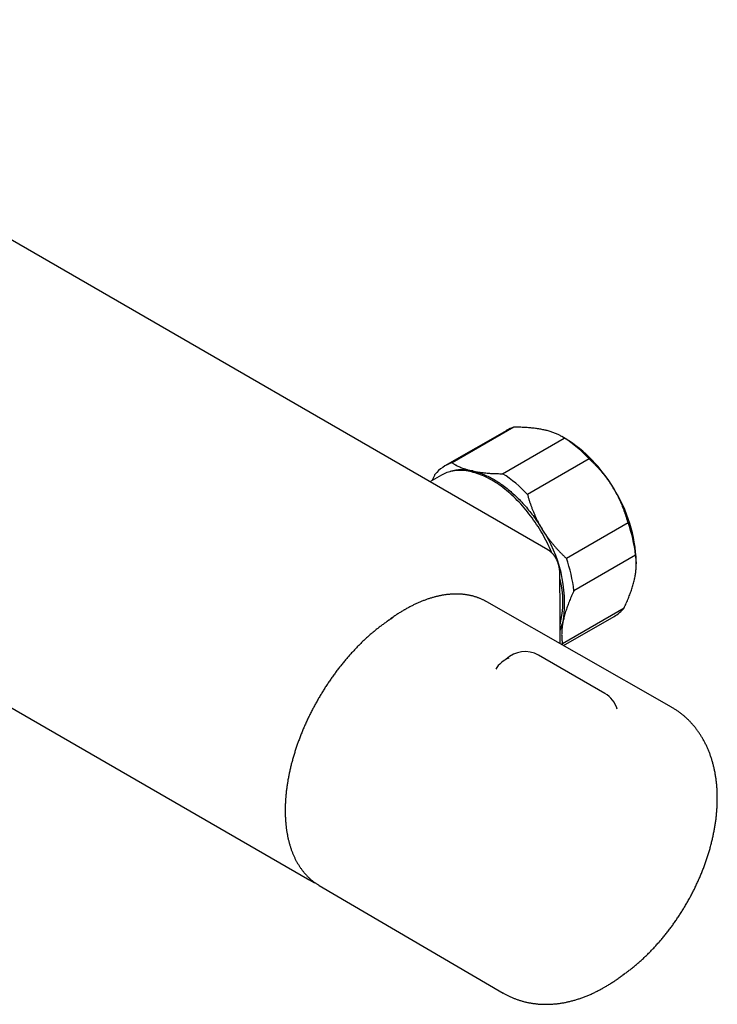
# Model space of a CAD drawing. Header units: millimetres. Extents: x 8 to 786, y 12 to 397.
# Tile 5 of 6: x 682 to 786, y 67 to 213. Entities that reach past the tile are written whole.
import ezdxf

# ---------------------------------------------------------------- set-up
doc = ezdxf.new("R2010")
doc.units = ezdxf.units.MM

msp = doc.modelspace()

# ---------------------------------------------------------------- linework, layer by layer
at = {"color": 7, "linetype": 'Continuous', "lineweight": 30}
for p, q in [((760.94, 134.22), (624.19, 213.17)), ((755.89, 152.49), (746.7, 147.19)), ((754.81, 152.02), (745.62, 146.72)), ((763.52, 150.82), (763.01, 151.11)), ((754.21, 145.56), (763.4, 150.87)), ((767.1, 147.78), (757.91, 142.47)), ((745.09, 145.35), (743.38, 144.36)), ((763.7, 132.97), (772.89, 138.28)), ((774.02, 133.45), (764.83, 128.14)), ((774.13, 132.15), (774.13, 132.45)), ((751.83, 126.5), (751.75, 126.55)), ((779.37, 110.8), (751.83, 126.5)), ((763.11, 120.27), (772.3, 125.57)), ((763.29, 119.97), (770.81, 124.31)), ((769.44, 112.83), (759.54, 118.55)), ((679.51, 111.58), (725.5, 85.04)), ((725.58, 84.99), (725.42, 85.08)), ((726.81, 84.29), (726.89, 84.25)), ((726.89, 84.25), (754.27, 68.24))]:
    msp.add_line(p, q, dxfattribs=at)
at = {"color": 7, "linetype": 'Continuous', "lineweight": 30, "flags": 128}
for points in [[(761.53, 133.78), (761.48, 133.89), (761.33, 134.25), (761.17, 134.6), (761, 134.96), (760.83, 135.31), (760.65, 135.66), (760.47, 136), (760.28, 136.35), (760.09, 136.69), (759.89, 137.03), (759.69, 137.36), (759.48, 137.69), (759.26, 138.02), (759.05, 138.35), (758.82, 138.67), (758.6, 138.98), (758.37, 139.3), (758.13, 139.6), (757.89, 139.9), (757.65, 140.2), (757.4, 140.49), (757.16, 140.78), (756.9, 141.06), (756.65, 141.33), (756.39, 141.6), (756.13, 141.86), (755.87, 142.11), (755.6, 142.36), (755.33, 142.6), (755.07, 142.84), (754.79, 143.07), (754.52, 143.28), (754.25, 143.5), (753.97, 143.7), (753.7, 143.9), (753.42, 144.09), (753.14, 144.27), (752.87, 144.44), (752.59, 144.61), (752.31, 144.76), (752.03, 144.91), (751.76, 145.05), (751.48, 145.18), (751.2, 145.3), (750.93, 145.41), (750.66, 145.52), (750.38, 145.61), (750.11, 145.7), (749.84, 145.77), (749.58, 145.84), (749.31, 145.9), (749.05, 145.95), (748.79, 145.99), (748.53, 146.02), (748.28, 146.04), (748.02, 146.05), (747.77, 146.05), (747.53, 146.04), (747.29, 146.03), (747.05, 146), (746.81, 145.96), (746.58, 145.92), (746.35, 145.87), (746.13, 145.8), (745.91, 145.73), (745.7, 145.65), (745.49, 145.56), (745.29, 145.46), (745.09, 145.35)], [(749.75, 145.97), (749.93, 145.93), (750.11, 145.88), (750.3, 145.83), (750.48, 145.77), (750.67, 145.72), (750.86, 145.65), (751.05, 145.58), (751.24, 145.51), (751.43, 145.44), (751.62, 145.36), (751.81, 145.27), (752, 145.18), (752.19, 145.09), (752.38, 144.99), (752.57, 144.89), (752.76, 144.78), (752.95, 144.68), (753.14, 144.56), (753.34, 144.44), (753.53, 144.32), (753.72, 144.2), (753.91, 144.07), (754.1, 143.94), (754.29, 143.8), (754.48, 143.66), (754.67, 143.52), (754.86, 143.37), (755.04, 143.22), (755.23, 143.06), (755.42, 142.91), (755.6, 142.74), (755.79, 142.58), (755.97, 142.41), (756.16, 142.24), (756.34, 142.07), (756.52, 141.89), (756.7, 141.71), (756.88, 141.52), (757.05, 141.34), (757.23, 141.15), (757.4, 140.95), (757.58, 140.76), (757.75, 140.56), (757.92, 140.36), (758.08, 140.16), (758.25, 139.95), (758.42, 139.74), (758.58, 139.53), (758.74, 139.32), (758.9, 139.11), (759.06, 138.89), (759.21, 138.67), (759.36, 138.45), (759.51, 138.23), (759.66, 138), (759.81, 137.77), (759.95, 137.54), (760.1, 137.31)], [(763.11, 120.27), (763, 120.14), (763, 120.13)]]:
    msp.add_lwpolyline(points, dxfattribs=at)
at = {"color": 7, "linetype": 'Continuous', "lineweight": 30}
for centre, radius, start, end in [((757.51, 147.34), 5.41, 107.4838, 119.9631), ((752.43, 134), 20.13, 43.2276, 56.974), ((752.3, 132.72), 21.3, 30.2169, 58.201), ((748.34, 142), 5.45, 107.5749, 140.6255), ((748.24, 139.7), 6.45, 76.5051, 106.6303), ((743.24, 128.69), 20.13, 43.2276, 56.974), ((752.24, 131.66), 21.9, 2.0679, 32.5387), ((752.37, 130.93), 21.8, 6.6519, 19.7119), ((743.82, 126.37), 19.61, 352.4498, 33.914), ((743.18, 125.62), 21.8, 6.6519, 19.7119), ((748.99, 126.49), 14.2, 345.8848, 14.2663), ((768.03, 129.1), 5.54, 300.1673, 320.4739), ((754.87, 125.59), 8.58, 336.9275, 347.9289), ((757.54, 115.08), 4, 60.0027, 134.3917), ((756.61, 114.4), 4, 111.8348, 148.991), ((767.44, 109.37), 4, 16.1436, 60.0027)]:
    msp.add_arc(centre, radius, start, end, dxfattribs=at)
for points, knots in [([(760.35, 152.09), (760.31, 152.1), (760.16, 152.13), (759.91, 152.18), (759.59, 152.24), (759.26, 152.28), (758.92, 152.33), (758.57, 152.37), (758.22, 152.4), (757.86, 152.43), (757.49, 152.45), (757.1, 152.47), (756.7, 152.48), (756.3, 152.49), (756.02, 152.49), (755.89, 152.49)], [0, 0, 0, 0, 0.034083, 0.113223, 0.192397, 0.271573, 0.350714, 0.429829, 0.508972, 0.588119, 0.667237, 0.750413, 0.833614, 0.916819, 1, 1, 1, 1]), ([(763.4, 150.87), (763.36, 150.9), (763.26, 150.97), (763.09, 151.07), (762.9, 151.18), (762.69, 151.29), (762.46, 151.4), (762.22, 151.51), (761.96, 151.62), (761.7, 151.71), (761.42, 151.81), (761.13, 151.9), (760.86, 151.97), (760.6, 152.04), (760.43, 152.07), (760.35, 152.09)], [0, 0, 0, 0, 0.061449, 0.122897, 0.205088, 0.28729, 0.369479, 0.452729, 0.535995, 0.619242, 0.703694, 0.788166, 0.872616, 0.936308, 1, 1, 1, 1]), ([(746.7, 147.19), (746.74, 147.16), (746.84, 147.09), (746.99, 147), (747.14, 146.91), (747.33, 146.81), (747.55, 146.7), (747.82, 146.57), (748.1, 146.46), (748.37, 146.36), (748.61, 146.27), (748.82, 146.21), (749.04, 146.14), (749.27, 146.08), (749.5, 146.02), (749.67, 145.99), (749.75, 145.97)], [0, 0, 0, 0, 0.0614485, 0.1228967, 0.1844184, 0.2459399, 0.33909, 0.4322389, 0.5257395, 0.6192389, 0.6825387, 0.7458467, 0.8091459, 0.872761, 0.9363851, 1, 1, 1, 1]), ([(770.7, 143.44), (770.67, 143.49), (770.56, 143.68), (770.36, 143.98), (770.11, 144.35), (769.85, 144.72), (769.58, 145.08), (769.3, 145.44), (769.01, 145.79), (768.72, 146.12), (768.42, 146.46), (768.1, 146.8), (767.77, 147.13), (767.44, 147.46), (767.21, 147.67), (767.1, 147.78)], [0, 0, 0, 0, 0.034083, 0.113223, 0.192397, 0.271573, 0.350714, 0.430546, 0.510378, 0.588808, 0.667237, 0.750413, 0.833614, 0.916819, 1, 1, 1, 1]), ([(743.73, 144.56), (743.74, 144.6), (743.81, 144.76), (743.95, 145.06), (744.07, 145.32), (744.13, 145.45)], [0, 0, 0, 0, 0.1191796, 0.5596575, 1, 1, 1, 1]), ([(749.75, 145.97), (749.79, 145.96), (749.92, 145.93), (750.14, 145.89), (750.4, 145.84), (750.67, 145.8), (750.95, 145.76), (751.24, 145.72), (751.55, 145.69), (751.88, 145.66), (752.22, 145.63), (752.53, 145.61), (752.81, 145.6), (753.1, 145.59), (753.43, 145.58), (753.8, 145.57), (754.07, 145.57), (754.21, 145.56)], [0, 0, 0, 0, 0.034083, 0.099973, 0.1658733, 0.2317637, 0.298011, 0.3642682, 0.4305163, 0.50962, 0.5887817, 0.6498965, 0.7110115, 0.7722159, 0.8334206, 0.9166878, 1, 1, 1, 1]), ([(757.91, 142.47), (757.95, 142.33), (758.03, 142.04), (758.16, 141.6), (758.31, 141.16), (758.46, 140.73), (758.62, 140.3), (758.8, 139.87), (758.98, 139.45), (759.17, 139.02), (759.38, 138.59), (759.61, 138.16), (759.85, 137.73), (760.01, 137.45), (760.1, 137.31)], [0, 0, 0, 0, 0.082025, 0.164072, 0.246116, 0.328135, 0.410674, 0.493213, 0.574834, 0.656455, 0.742321, 0.82823, 0.914137, 1, 1, 1, 1]), ([(772.89, 138.28), (772.85, 138.42), (772.77, 138.72), (772.63, 139.15), (772.49, 139.59), (772.34, 140.02), (772.18, 140.45), (772, 140.88), (771.82, 141.31), (771.63, 141.73), (771.41, 142.16), (771.19, 142.59), (770.95, 143.02), (770.79, 143.3), (770.7, 143.44)], [0, 0, 0, 0, 0.082025, 0.164072, 0.246116, 0.328135, 0.410674, 0.493213, 0.574834, 0.656455, 0.742321, 0.82823, 0.914137, 1, 1, 1, 1]), ([(760.1, 137.31), (760.13, 137.26), (760.24, 137.08), (760.44, 136.77), (760.69, 136.4), (760.95, 136.03), (761.22, 135.67), (761.5, 135.31), (761.79, 134.97), (762.08, 134.63), (762.38, 134.29), (762.7, 133.95), (763.03, 133.62), (763.36, 133.29), (763.59, 133.08), (763.7, 132.97)], [0, 0, 0, 0, 0.034083, 0.113223, 0.192397, 0.271573, 0.350714, 0.430546, 0.510378, 0.588808, 0.667237, 0.750413, 0.833614, 0.916819, 1, 1, 1, 1]), ([(762.76, 120.27), (762.76, 120.78), (762.76, 122.38), (762.76, 124.83), (762.76, 127.17), (762.75, 128.62), (762.75, 129.36), (762.75, 129.8), (762.75, 130.12), (762.75, 130.36), (762.75, 130.55), (762.74, 130.72), (762.73, 130.87), (762.72, 131.03), (762.7, 131.18), (762.68, 131.33), (762.66, 131.47), (762.63, 131.61), (762.61, 131.74), (762.58, 131.88), (762.54, 132.01), (762.5, 132.14), (762.46, 132.27), (762.41, 132.39), (762.37, 132.52), (762.32, 132.64), (762.26, 132.75), (762.2, 132.87), (762.14, 132.98), (762.08, 133.09), (762.02, 133.19), (761.95, 133.29), (761.88, 133.39), (761.8, 133.49), (761.73, 133.58), (761.65, 133.66), (761.57, 133.75), (761.48, 133.83), (761.4, 133.9), (761.31, 133.98), (761.22, 134.05), (761.12, 134.11), (761.03, 134.17), (760.97, 134.21), (760.94, 134.22)], [0, 0, 0, 0, 0.101393, 0.315847, 0.48289, 0.563937, 0.601909, 0.629144, 0.650576, 0.664781, 0.677329, 0.687337, 0.698174, 0.708518, 0.718773, 0.728922, 0.738949, 0.748812, 0.758163, 0.768213, 0.778225, 0.788203, 0.798152, 0.808079, 0.817998, 0.827879, 0.837774, 0.847684, 0.857578, 0.86743, 0.877214, 0.886791, 0.896516, 0.906183, 0.915798, 0.925367, 0.934896, 0.944394, 0.953867, 0.963324, 0.972773, 0.982222, 0.991678, 1, 1, 1, 1]), ([(773.87, 129.92), (773.89, 130.03), (773.94, 130.25), (773.99, 130.57), (774.04, 130.88), (774.08, 131.19), (774.1, 131.49), (774.12, 131.78), (774.13, 132.07), (774.12, 132.35), (774.11, 132.63), (774.09, 132.91), (774.06, 133.19), (774.04, 133.36), (774.02, 133.45)], [0, 0, 0, 0, 0.081682, 0.163364, 0.245355, 0.327345, 0.409899, 0.492524, 0.57352, 0.654575, 0.740818, 0.827062, 0.913531, 1, 1, 1, 1]), ([(772.3, 125.57), (772.36, 125.69), (772.47, 125.93), (772.63, 126.3), (772.79, 126.65), (772.94, 127.01), (773.08, 127.37), (773.21, 127.72), (773.34, 128.06), (773.45, 128.41), (773.56, 128.76), (773.67, 129.11), (773.76, 129.46), (773.83, 129.72), (773.86, 129.88), (773.87, 129.92)], [0, 0, 0, 0, 0.079536, 0.159093, 0.238646, 0.318178, 0.39818, 0.47818, 0.55735, 0.63652, 0.719515, 0.80255, 0.885583, 0.968575, 1, 1, 1, 1]), ([(751.74, 126.55), (751.71, 126.57), (751.63, 126.61), (751.49, 126.69), (751.32, 126.77), (751.15, 126.85), (750.97, 126.93), (750.8, 127), (750.62, 127.07), (750.44, 127.13), (750.26, 127.2), (750.08, 127.25), (749.89, 127.31), (749.7, 127.36), (749.52, 127.4), (749.33, 127.44), (749.13, 127.48), (748.94, 127.52), (748.74, 127.55), (748.55, 127.57), (748.35, 127.6), (748.15, 127.61), (747.95, 127.63), (747.74, 127.64), (747.54, 127.65), (747.33, 127.65), (747.13, 127.65), (746.92, 127.64), (746.71, 127.63), (746.5, 127.62), (746.28, 127.6), (746.07, 127.58), (745.85, 127.56), (745.64, 127.53), (745.42, 127.49), (745.2, 127.46), (744.99, 127.42), (744.77, 127.37), (744.55, 127.32), (744.32, 127.27), (744.1, 127.21), (743.88, 127.15), (743.66, 127.09), (743.43, 127.02), (743.21, 126.95), (742.98, 126.87), (742.76, 126.79), (742.53, 126.71), (742.3, 126.62), (742.07, 126.53), (741.85, 126.44), (741.62, 126.34), (741.39, 126.23), (741.16, 126.13), (740.93, 126.02), (740.71, 125.91), (740.48, 125.79), (740.25, 125.67), (740.02, 125.54), (739.81, 125.43), (739.63, 125.33), (739.46, 125.23), (739.27, 125.11), (739.04, 124.97), (738.81, 124.83), (738.58, 124.68), (738.35, 124.53), (738.13, 124.38), (737.9, 124.22), (737.67, 124.07), (737.44, 123.9), (737.22, 123.74), (737.06, 123.62), (736.97, 123.55), (736.96, 123.54)], [0, 0, 0, 0, 0.00761, 0.021685, 0.035762, 0.04984, 0.063921, 0.078006, 0.092096, 0.10619, 0.120291, 0.134399, 0.148514, 0.162638, 0.17677, 0.190912, 0.205063, 0.219223, 0.233395, 0.247576, 0.261768, 0.275971, 0.290184, 0.304408, 0.318642, 0.332887, 0.347141, 0.361406, 0.37568, 0.389964, 0.404256, 0.418557, 0.432866, 0.447183, 0.461508, 0.475839, 0.490177, 0.504521, 0.51887, 0.533225, 0.547585, 0.561949, 0.576318, 0.59069, 0.605065, 0.619444, 0.633825, 0.648209, 0.662595, 0.676982, 0.691371, 0.705762, 0.720153, 0.734546, 0.748939, 0.763333, 0.777727, 0.792121, 0.806515, 0.820909, 0.831834, 0.839424, 0.853818, 0.868211, 0.882603, 0.896994, 0.911385, 0.925775, 0.940164, 0.954552, 0.968939, 0.983326, 0.997711, 1, 1, 1, 1]), ([(764.83, 128.14), (764.77, 128.02), (764.66, 127.77), (764.49, 127.4), (764.33, 127.03), (764.18, 126.66), (764.03, 126.3), (763.9, 125.93), (763.77, 125.58), (763.65, 125.22), (763.54, 124.86), (763.43, 124.5), (763.34, 124.14), (763.29, 123.91), (763.26, 123.8)], [0, 0, 0, 0, 0.081943, 0.163886, 0.246011, 0.328135, 0.410644, 0.493212, 0.5748, 0.656455, 0.742166, 0.827877, 0.913938, 1, 1, 1, 1]), ([(737.88, 124.15), (737.87, 124.15), (737.8, 124.1), (737.64, 124), (737.42, 123.85), (737.19, 123.7), (736.96, 123.54), (736.73, 123.38), (736.51, 123.22), (736.28, 123.05), (736.06, 122.88), (735.83, 122.71), (735.61, 122.54), (735.38, 122.36), (735.16, 122.18), (734.94, 121.99), (734.71, 121.8), (734.49, 121.61), (734.27, 121.42), (734.05, 121.22), (733.84, 121.02), (733.62, 120.82), (733.4, 120.62), (733.19, 120.41), (732.97, 120.2), (732.76, 119.98), (732.55, 119.77), (732.34, 119.55), (732.13, 119.33), (731.92, 119.1), (731.71, 118.88), (731.5, 118.65), (731.3, 118.42), (731.09, 118.18), (730.89, 117.95), (730.69, 117.71), (730.49, 117.47), (730.29, 117.23), (730.1, 116.98), (729.9, 116.74), (729.71, 116.49), (729.52, 116.24), (729.33, 115.98), (729.14, 115.73), (728.96, 115.47), (728.77, 115.21), (728.59, 114.95), (728.41, 114.69), (728.23, 114.43), (728.05, 114.16), (727.88, 113.89), (727.7, 113.63), (727.53, 113.36), (727.36, 113.08), (727.2, 112.81), (727.03, 112.54), (726.87, 112.26), (726.71, 111.98), (726.55, 111.7), (726.39, 111.42), (726.24, 111.14), (726.09, 110.86), (725.94, 110.58), (725.79, 110.3), (725.64, 110.01), (725.5, 109.73), (725.36, 109.44), (725.22, 109.15), (725.09, 108.86), (724.95, 108.57), (724.82, 108.29), (724.7, 108), (724.57, 107.7), (724.45, 107.41), (724.33, 107.12), (724.21, 106.83), (724.09, 106.54), (723.98, 106.25), (723.87, 105.95), (723.76, 105.66), (723.66, 105.37), (723.56, 105.08), (723.46, 104.78), (723.36, 104.49), (723.27, 104.2), (723.18, 103.9), (723.09, 103.61), (723, 103.32), (722.92, 103.03), (722.84, 102.73), (722.76, 102.44), (722.69, 102.15), (722.62, 101.86), (722.55, 101.57), (722.49, 101.28), (722.42, 100.99), (722.36, 100.71), (722.31, 100.42), (722.25, 100.13), (722.2, 99.85), (722.16, 99.56), (722.11, 99.28), (722.07, 99), (722.03, 98.72), (722, 98.43), (721.96, 98.16), (721.94, 97.88), (721.91, 97.6), (721.89, 97.32), (721.87, 97.05), (721.85, 96.78), (721.83, 96.51), (721.82, 96.24), (721.82, 95.97), (721.81, 95.7), (721.81, 95.43), (721.81, 95.17), (721.81, 94.91), (721.82, 94.65), (721.83, 94.39), (721.85, 94.13), (721.86, 93.88), (721.88, 93.63), (721.91, 93.38), (721.93, 93.13), (721.96, 92.88), (721.99, 92.64), (722.03, 92.4), (722.07, 92.16), (722.11, 91.92), (722.15, 91.68), (722.2, 91.45), (722.25, 91.22), (722.3, 90.99), (722.36, 90.77), (722.42, 90.54), (722.48, 90.32), (722.55, 90.1), (722.62, 89.89), (722.69, 89.68), (722.76, 89.47), (722.84, 89.26), (722.92, 89.06), (723, 88.86), (723.09, 88.66), (723.18, 88.46), (723.27, 88.27), (723.37, 88.08), (723.46, 87.89), (723.56, 87.71), (723.67, 87.53), (723.77, 87.35), (723.88, 87.18), (723.99, 87.01), (724.11, 86.84), (724.23, 86.68), (724.34, 86.52), (724.47, 86.36), (724.59, 86.21), (724.72, 86.06), (724.85, 85.91), (724.98, 85.77), (725.12, 85.63), (725.25, 85.49), (725.39, 85.36), (725.53, 85.23), (725.68, 85.1), (725.83, 84.98), (725.97, 84.86), (726.13, 84.75), (726.28, 84.64), (726.43, 84.53), (726.59, 84.43), (726.72, 84.35), (726.79, 84.3), (726.81, 84.29)], [0, 0, 0, 0, 0.0001385, 0.0059953, 0.0118519, 0.0177081, 0.023564, 0.0294195, 0.0352746, 0.0411294, 0.0469838, 0.0528377, 0.0586913, 0.0645444, 0.0703971, 0.0762494, 0.0821012, 0.0879526, 0.0938036, 0.0996542, 0.1055044, 0.1113541, 0.1172035, 0.1230524, 0.128901, 0.1347491, 0.1405969, 0.1464444, 0.1522914, 0.1581382, 0.1639845, 0.1698306, 0.1756763, 0.1815218, 0.1873669, 0.1932117, 0.1990563, 0.2049006, 0.2107447, 0.2165885, 0.2224321, 0.2282755, 0.2341186, 0.2399616, 0.2458044, 0.2516471, 0.2574896, 0.263332, 0.2691742, 0.2750163, 0.2808583, 0.2867002, 0.2925421, 0.2983839, 0.3042256, 0.3100673, 0.315909, 0.3217507, 0.3275923, 0.333434, 0.3392757, 0.3451174, 0.3509592, 0.3568011, 0.362643, 0.368485, 0.3743271, 0.3801693, 0.3860116, 0.3918541, 0.3976967, 0.4035395, 0.4093825, 0.4152256, 0.421069, 0.4269125, 0.4327563, 0.4386004, 0.4444446, 0.4502892, 0.456134, 0.4619791, 0.4678245, 0.4736702, 0.4795162, 0.4853626, 0.4912093, 0.4970563, 0.5029037, 0.5087515, 0.5145997, 0.5204483, 0.5262972, 0.5321466, 0.5379964, 0.5438466, 0.5496973, 0.5555484, 0.5613999, 0.5672519, 0.5731043, 0.5789571, 0.5848104, 0.5906642, 0.5965184, 0.602373, 0.6082281, 0.6140836, 0.6199396, 0.6257959, 0.6316526, 0.6375097, 0.6433671, 0.6492249, 0.655083, 0.6609414, 0.6668, 0.6726589, 0.6785179, 0.684377, 0.6902362, 0.6960955, 0.7019547, 0.7078137, 0.7136726, 0.7195312, 0.7253895, 0.7312473, 0.7371046, 0.7429613, 0.7488172, 0.7546723, 0.7605263, 0.7663793, 0.7722311, 0.7780814, 0.7839302, 0.7897773, 0.7956226, 0.8014659, 0.807307, 0.8131458, 0.818982, 0.8248155, 0.8306462, 0.8364739, 0.8422983, 0.8481194, 0.8539369, 0.8597508, 0.8655608, 0.8713669, 0.8771689, 0.8829667, 0.8887603, 0.8945495, 0.9003345, 0.906115, 0.9118912, 0.917663, 0.9234305, 0.9291939, 0.9349531, 0.9407084, 0.94646, 0.952208, 0.9579526, 0.9636942, 0.9694329, 0.9751691, 0.9809031, 0.9866352, 0.9923658, 0.9980953, 1, 1, 1, 1]), ([(763.26, 123.8), (763.25, 123.75), (763.22, 123.61), (763.17, 123.36), (763.12, 123.05), (763.08, 122.75), (763.05, 122.45), (763.02, 122.16), (763.01, 121.87), (763, 121.6), (763.01, 121.33), (763.02, 121.05), (763.04, 120.78), (763.07, 120.52), (763.1, 120.35), (763.11, 120.27)], [0, 0, 0, 0, 0.031425, 0.110773, 0.190157, 0.269542, 0.348893, 0.42894, 0.508988, 0.58762, 0.666253, 0.749675, 0.833122, 0.916573, 1, 1, 1, 1]), ([(772.07, 70.89), (772.12, 70.93), (772.25, 71.02), (772.47, 71.17), (772.71, 71.35), (772.95, 71.53), (773.19, 71.71), (773.43, 71.9), (773.67, 72.09), (773.9, 72.28), (774.14, 72.48), (774.37, 72.68), (774.6, 72.88), (774.83, 73.09), (775.06, 73.29), (775.29, 73.51), (775.51, 73.72), (775.73, 73.94), (775.96, 74.15), (776.18, 74.38), (776.39, 74.6), (776.61, 74.83), (776.83, 75.05), (777.04, 75.29), (777.25, 75.52), (777.46, 75.76), (777.67, 75.99), (777.87, 76.23), (778.08, 76.48), (778.28, 76.72), (778.48, 76.97), (778.68, 77.22), (778.87, 77.47), (779.07, 77.72), (779.26, 77.98), (779.45, 78.23), (779.64, 78.49), (779.82, 78.75), (780, 79.02), (780.19, 79.28), (780.36, 79.55), (780.54, 79.82), (780.72, 80.09), (780.89, 80.36), (781.06, 80.63), (781.23, 80.9), (781.39, 81.18), (781.55, 81.46), (781.71, 81.73), (781.87, 82.01), (782.03, 82.3), (782.18, 82.58), (782.33, 82.86), (782.48, 83.15), (782.63, 83.43), (782.77, 83.72), (782.91, 84.01), (783.05, 84.3), (783.18, 84.59), (783.32, 84.88), (783.45, 85.17), (783.58, 85.46), (783.7, 85.76), (783.82, 86.05), (783.94, 86.35), (784.06, 86.64), (784.17, 86.94), (784.28, 87.24), (784.39, 87.53), (784.5, 87.83), (784.6, 88.13), (784.7, 88.43), (784.79, 88.73), (784.89, 89.03), (784.98, 89.33), (785.07, 89.63), (785.15, 89.93), (785.23, 90.23), (785.31, 90.54), (785.39, 90.84), (785.46, 91.14), (785.53, 91.44), (785.59, 91.74), (785.65, 92.05), (785.71, 92.35), (785.77, 92.65), (785.82, 92.95), (785.87, 93.25), (785.92, 93.55), (785.96, 93.85), (786, 94.15), (786.03, 94.45), (786.07, 94.75), (786.09, 95.05), (786.12, 95.35), (786.14, 95.65), (786.16, 95.94), (786.17, 96.24), (786.18, 96.53), (786.19, 96.83), (786.19, 97.12), (786.19, 97.41), (786.19, 97.71), (786.18, 98), (786.17, 98.28), (786.16, 98.57), (786.14, 98.86), (786.11, 99.14), (786.09, 99.42), (786.06, 99.71), (786.02, 99.98), (785.99, 100.26), (785.94, 100.54), (785.9, 100.81), (785.85, 101.08), (785.8, 101.35), (785.74, 101.62), (785.68, 101.88), (785.62, 102.15), (785.55, 102.41), (785.48, 102.66), (785.4, 102.92), (785.32, 103.17), (785.24, 103.42), (785.15, 103.67), (785.07, 103.91), (784.97, 104.15), (784.88, 104.39), (784.78, 104.62), (784.67, 104.86), (784.57, 105.08), (784.46, 105.31), (784.34, 105.53), (784.23, 105.75), (784.11, 105.97), (783.99, 106.18), (783.86, 106.39), (783.73, 106.6), (783.6, 106.8), (783.47, 107), (783.33, 107.2), (783.19, 107.39), (783.04, 107.58), (782.9, 107.77), (782.75, 107.95), (782.6, 108.13), (782.44, 108.31), (782.29, 108.48), (782.13, 108.65), (781.96, 108.82), (781.8, 108.98), (781.63, 109.14), (781.46, 109.29), (781.29, 109.45), (781.11, 109.59), (780.93, 109.74), (780.75, 109.88), (780.57, 110.02), (780.39, 110.15), (780.2, 110.28), (780.01, 110.41), (779.82, 110.53), (779.62, 110.65), (779.48, 110.74), (779.39, 110.78), (779.37, 110.8)], [0, 0, 0, 0, 0.004015, 0.010425, 0.016833, 0.023238, 0.029641, 0.036039, 0.042434, 0.048826, 0.055213, 0.061595, 0.067973, 0.074347, 0.080716, 0.08708, 0.09344, 0.099794, 0.106144, 0.112489, 0.11883, 0.125166, 0.131497, 0.137824, 0.144147, 0.150465, 0.15678, 0.16309, 0.169396, 0.175699, 0.181999, 0.188295, 0.194588, 0.200878, 0.207165, 0.213449, 0.219731, 0.226011, 0.232289, 0.238564, 0.244838, 0.251111, 0.257382, 0.263652, 0.269922, 0.27619, 0.282458, 0.288726, 0.294994, 0.301262, 0.30753, 0.313798, 0.320068, 0.326338, 0.332609, 0.338881, 0.345155, 0.35143, 0.357708, 0.363987, 0.370269, 0.376553, 0.38284, 0.389129, 0.395422, 0.401718, 0.408017, 0.414319, 0.420626, 0.426936, 0.433251, 0.439569, 0.445893, 0.45222, 0.458552, 0.464889, 0.471231, 0.477578, 0.48393, 0.490287, 0.496649, 0.503017, 0.509389, 0.515767, 0.522151, 0.528539, 0.534932, 0.541331, 0.547734, 0.554142, 0.560555, 0.566971, 0.573392, 0.579816, 0.586243, 0.592674, 0.599106, 0.60554, 0.611976, 0.618412, 0.624848, 0.631282, 0.637715, 0.644144, 0.65057, 0.656992, 0.663407, 0.669816, 0.676217, 0.682609, 0.68899, 0.695361, 0.701718, 0.708063, 0.714392, 0.720705, 0.727001, 0.733279, 0.739538, 0.745777, 0.751994, 0.758189, 0.764362, 0.770511, 0.776636, 0.782737, 0.788812, 0.794863, 0.800887, 0.806886, 0.812858, 0.818805, 0.824726, 0.830622, 0.836492, 0.842336, 0.848157, 0.853953, 0.859725, 0.865474, 0.8712, 0.876904, 0.882588, 0.88825, 0.893893, 0.899517, 0.905123, 0.910711, 0.916283, 0.92184, 0.927381, 0.932909, 0.938424, 0.943927, 0.949419, 0.954901, 0.960374, 0.965839, 0.971297, 0.976748, 0.982194, 0.987635, 0.993074, 0.99851, 1, 1, 1, 1]), ([(725.58, 84.99), (725.61, 84.97), (725.69, 84.92), (725.84, 84.85), (726, 84.76), (726.15, 84.69), (726.24, 84.65), (726.28, 84.64)], [0, 0, 0, 0, 0.133021, 0.37408, 0.61496, 0.855744, 1, 1, 1, 1]), ([(754.27, 68.25), (754.31, 68.22), (754.41, 68.16), (754.58, 68.06), (754.79, 67.96), (754.99, 67.85), (755.19, 67.76), (755.4, 67.66), (755.61, 67.57), (755.82, 67.48), (756.03, 67.4), (756.24, 67.32), (756.46, 67.24), (756.68, 67.17), (756.89, 67.1), (757.12, 67.04), (757.34, 66.98), (757.56, 66.92), (757.79, 66.87), (758.01, 66.82), (758.24, 66.78), (758.47, 66.73), (758.7, 66.7), (758.94, 66.67), (759.17, 66.64), (759.4, 66.61), (759.64, 66.59), (759.88, 66.58), (760.12, 66.57), (760.36, 66.56), (760.6, 66.56), (760.84, 66.56), (761.09, 66.56), (761.33, 66.57), (761.58, 66.59), (761.82, 66.6), (762.07, 66.63), (762.32, 66.65), (762.57, 66.68), (762.82, 66.72), (763.07, 66.76), (763.33, 66.8), (763.58, 66.85), (763.83, 66.9), (764.09, 66.96), (764.34, 67.02), (764.6, 67.09), (764.85, 67.16), (765.11, 67.23), (765.36, 67.31), (765.62, 67.39), (765.88, 67.48), (766.14, 67.57), (766.39, 67.67), (766.65, 67.77), (766.91, 67.87), (767.16, 67.98), (767.42, 68.09), (767.68, 68.21), (767.93, 68.33), (768.19, 68.46), (768.44, 68.59), (768.7, 68.72), (768.95, 68.86), (769.19, 68.99), (769.39, 69.1), (769.58, 69.22), (769.8, 69.34), (770.05, 69.5), (770.3, 69.65), (770.55, 69.81), (770.79, 69.98), (771.04, 70.14), (771.28, 70.31), (771.53, 70.49), (771.77, 70.67), (772.01, 70.85), (772.2, 70.99), (772.3, 71.07), (772.32, 71.09)], [0, 0, 0, 0, 0.007423, 0.019544, 0.031664, 0.043786, 0.05591, 0.06804, 0.080178, 0.092325, 0.104484, 0.116657, 0.128846, 0.141054, 0.153281, 0.165532, 0.177807, 0.190108, 0.202438, 0.214799, 0.227193, 0.239621, 0.252086, 0.26459, 0.277134, 0.28972, 0.302349, 0.315024, 0.327746, 0.340517, 0.353338, 0.366209, 0.379133, 0.39211, 0.405142, 0.418228, 0.43137, 0.444569, 0.457823, 0.471134, 0.484501, 0.497925, 0.511404, 0.524938, 0.538526, 0.552167, 0.56586, 0.579604, 0.593396, 0.607236, 0.621121, 0.63505, 0.649019, 0.663027, 0.677072, 0.691151, 0.705262, 0.719401, 0.733567, 0.747758, 0.76197, 0.776201, 0.790449, 0.804712, 0.818986, 0.830499, 0.83844, 0.852743, 0.867044, 0.881348, 0.895654, 0.909961, 0.924265, 0.938567, 0.952865, 0.967158, 0.981445, 0.995726, 1, 1, 1, 1])]:
    msp.add_open_spline(points, degree=3, knots=knots, dxfattribs=at)

doc.saveas('drawing.dxf')
